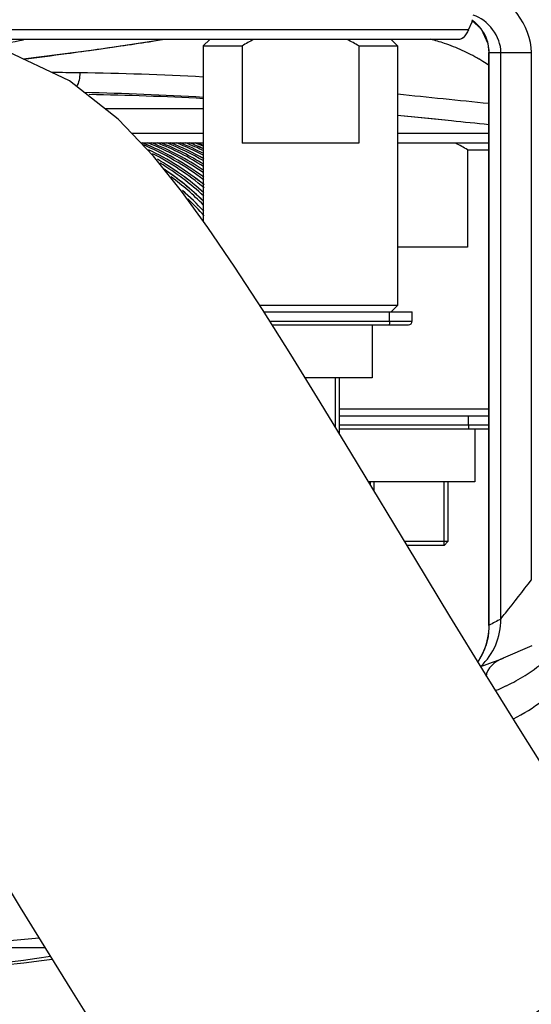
# Model space of a CAD drawing. Header units: millimetres. Extents: x 0 to 12486, y 0 to 8400.
# Tile 37 of 111: x 6566 to 6605, y 1720 to 1796. Entities that reach past the tile are written whole.
import ezdxf

# ---------------------------------------------------------------- set-up
doc = ezdxf.new("R2010")
doc.units = ezdxf.units.MM
doc.header["$LTSCALE"] = 653.4
doc.layers.get('0').update_dxf_attribs({"linetype": 'CONTINUOUS'})
for name, color, linetype in [('03__ASM_ALL_CURVES', 7, 'CONTINUOUS'), ('304103000240DXF_CONTINUOUS_LINE', 7, 'CONTINUOUS'), ('304104000155DXF_CONTINUOUS_LINE', 7, 'CONTINUOUS'), ('304105000138DXF_CONTINUOUS_LINE', 7, 'CONTINUOUS'), ('304105000438DXF_CONTINUOUS_LINE', 7, 'CONTINUOUS'), ('304109000079DXF_CONTINUOUS_LINE', 7, 'CONTINUOUS'), ('DRW0004_DXF_DIMENSION', 7, 'CONTINUOUS'), ('R25-1800XIANDXF_CONTINUOUS_LINE', 7, 'CONTINUOUS')]:
    doc.layers.add(name, color=color, linetype=linetype)
doc.styles.get("Standard").update_dxf_attribs({"font": 'txt', "width": 0.7})
doc.dimstyles.new('DIMSTYLE_1', dxfattribs={"dimtxt": 100, "dimasz": 60, "dimexe": 1.5, "dimexo": 0, "dimgap": 2.5, "dimtad": 0, "dimtih": 1, "dimtoh": 1, "dimdec": 1, "dimdsep": 46, "dimtxsty": 'Standard', "dimblk": '_FILLED', "dimblk1": '_FILLED', "dimblk2": '_FILLED', "dimcen": 0.09, "dimclrt": 5, "dimazin": 2, "dimtp": 0.5, "dimtm": 0.5, "dimtfac": 1, "dimtdec": 65535, "dimtofl": 0, "dimtmove": 0, "dimatfit": 3, "dimldrblk": '_FILLED', "dimfxl": 0, "dimtolj": 1, "dimarcsym": 0})

# ---------------------------------------------------------------- blocks, each defined once
blk = doc.blocks.new('*D1')
at = {"layer": 'DRW0004_DXF_DIMENSION', "color": 2, "linetype": 'Continuous'}
for start, end in [(285.876118, 360), (193, 267.297394)]:
    blk.add_arc((6436.31, 1986.422), 862.669, start, end, dxfattribs=at)
for points in [[(7303.889, 1926.215), (7298.979, 1986.422), (7289.897, 1926.702)], [(5618.035, 1736.217), (5595.752, 1792.364), (5604.512, 1732.595)]]:
    blk.add_solid(points, dxfattribs=at)
at = {"layer": 'DRW0004_DXF_DIMENSION', "color": 5, "linetype": 'Continuous', "insert": (6533.967, 1179.298), "char_height": 100, "width": 276.66667, "attachment_point": 2, "line_spacing_factor": 0.9}
blk.add_mtext('167\\fgdt;{\\fgdt;~}', dxfattribs=at)
blk = doc.blocks.new('_FILLED')
at = {"color": 0, "linetype": 'ByBlock'}
blk.add_solid([(0, 0), (-1, 0.1167), (-1, -0.1167)], dxfattribs=at)

msp = doc.modelspace()

# ---------------------------------------------------------------- linework, layer by layer
at = {"color": 2, "linetype": 'Continuous'}
for radius in [489.216, 316]:
    msp.add_circle((6436.31, 1986.422), radius, dxfattribs=at)
at = {"layer": '03__ASM_ALL_CURVES', "color": 4, "linetype": 'Continuous'}
for radius in [489.216, 316]:
    msp.add_circle((6436.31, 1986.422), radius, dxfattribs=at)
at = {"layer": '304103000240DXF_CONTINUOUS_LINE', "color": 7, "linetype": 'Continuous'}
for p, q in [((6600.42, 1795.874), (6601.143, 1795.246)), ((6571.486, 1793.638), (6576.576, 1794.422)), ((6565.806, 1792.931), (6571.486, 1793.638)), ((6601.754, 1749.259), (6601.754, 1793.422)), ((6594.709, 1788.599), (6598.863, 1788.171)), ((6594.709, 1788.599), (6598.863, 1788.171)), ((6601.683, 1748.417), (6601.527, 1747.77)), ((6605.061, 1747.695), (6602.841, 1746.733)), ((6567.503, 1724.422), (6518.896, 1724.422))]:
    msp.add_line(p, q, dxfattribs=at)
at = {"layer": '304103000240DXF_CONTINUOUS_LINE', "color": 9, "linetype": 'Continuous'}
for p, q in [((6576.568, 1794.422), (6576.072, 1794.344)), ((6576.568, 1794.41), (6576.072, 1794.333)), ((6601.754, 1793.422), (6605.023, 1793.422)), ((6601.763, 1749.279), (6601.763, 1793.422)), ((6602.676, 1749.752), (6602.676, 1793.422)), ((6605.023, 1752.768), (6605.023, 1793.422)), ((6601.754, 1749.26), (6601.763, 1749.279))]:
    msp.add_line(p, q, dxfattribs=at)
at = {"layer": '304103000240DXF_CONTINUOUS_LINE', "color": 7, "linetype": 'Continuous'}
for points in [[(6601.143, 1795.246), (6601.672, 1794.122), (6601.754, 1793.422)], [(6594.709, 1788.59), (6597.374, 1788.323), (6598.863, 1788.171)], [(6601.754, 1749.259), (6601.751, 1749.082), (6601.683, 1748.417)], [(6601.527, 1747.77), (6601.291, 1747.158), (6600.984, 1746.593), (6600.899, 1746.476)], [(6533.915, 1724.104), (6537.436, 1723.535), (6541.293, 1723.054), (6545.318, 1722.708), (6549.128, 1722.522), (6552.595, 1722.471), (6555.692, 1722.519), (6558.39, 1722.632), (6560.691, 1722.779), (6562.645, 1722.94), (6564.346, 1723.106), (6565.862, 1723.274), (6567.238, 1723.441), (6568.045, 1723.548)]]:
    msp.add_lwpolyline(points, dxfattribs=at)
at = {"layer": '304103000240DXF_CONTINUOUS_LINE', "color": 9, "linetype": 'Continuous'}
for centre, radius, start, end in [((6598.731, 1793.375), 3.06, 50.27665, 55.25446), ((6489.376, 2167.857), 381.201, 281.16928, 281.57314), ((6519.519, 2162.93), 372.91, 277.65024, 278.38565), ((6518.673, 2168.704), 378.745, 278.38487, 278.71679), ((6593.572, 1780.144), 14.763, 71.24692, 75.54149), ((6593.606, 1780.242), 14.659, 65.45492, 71.25073), ((6598.718, 1793.409), 3.046, 3.43767, 15.37507), ((6520.246, 2157.559), 367.49, 277.1249, 277.64946), ((6593.71, 1780.468), 14.41, 59.76324, 65.45755), ((6598.862, 1793.421), 2.9, 0.01603, 3.38021), ((6593.786, 1780.602), 14.257, 58.23383, 59.75698), ((6593.851, 1780.706), 14.134, 55.97838, 58.23455), ((6567.247, 1568.491), 223.381, 89.24452, 89.79399), ((6567.2, 1565.786), 226.085, 86.82833, 89.24159), ((6566.021, 1565.249), 225.123, 86.51414, 88.84834), ((6825.547, 3996.461), 2218.276, 264.026883, 264.209822), ((6633.139, 1689.773), 67.271, 116.92511, 117.80121), ((6596.809, 1749.236), 4.949, 326.45934, 336.12865), ((6596.839, 1749.222), 4.916, 336.13874, 338.03774), ((6594.551, 1762.162), 19.519, 293.36332, 296.02686)]:
    msp.add_arc(centre, radius, start, end, dxfattribs=at)
at = {"layer": '304103000240DXF_CONTINUOUS_LINE', "color": 7, "linetype": 'Continuous'}
for centre, radius, start, end in [((6567.196, 1562.639), 227.565, 86.8479, 89.06267), ((6423.691, 2238.535), 523.416, 289.82275, 290.01993)]:
    msp.add_arc(centre, radius, start, end, dxfattribs=at)
at = {"layer": '304103000240DXF_CONTINUOUS_LINE', "color": 9, "linetype": 'Continuous'}
for points in [[(6605.023, 1793.422), (6605.023, 1795.453), (6603.336, 1797.737), (6601.389, 1798.314)], [(6602.676, 1793.422), (6602.676, 1794.616), (6601.687, 1795.96), (6600.543, 1796.3)], [(6601.654, 1794.217), (6601.496, 1794.794), (6601.147, 1795.346), (6600.687, 1795.729)], [(6601.398, 1747.383), (6601.639, 1747.98), (6601.766, 1748.636), (6601.763, 1749.279)], [(6602.275, 1747.764), (6602.54, 1748.386), (6602.679, 1749.076), (6602.676, 1749.752)], [(6604.543, 1745.411), (6605.794, 1746.192), (6606.933, 1747.21), (6607.806, 1748.397)], [(6601.117, 1746.105), (6601.608, 1746.567), (6602.01, 1747.144), (6602.275, 1747.764)], [(6602.841, 1746.733), (6602.238, 1746.518), (6601.545, 1745.966), (6601.534, 1745.326)], [(6603.116, 1744.622), (6603.604, 1744.861), (6604.082, 1745.123), (6604.543, 1745.411)], [(6603.637, 1742.066), (6605.211, 1742.861), (6606.7, 1743.95), (6607.806, 1745.324)], [(6567.043, 1725.167), (6555.042, 1723.907), (6542.478, 1724.777), (6530.994, 1728.485)], [(6567.92, 1723.74), (6556.856, 1722.023), (6545.35, 1722.125), (6534.333, 1724.121)]]:
    msp.add_open_spline(points, degree=3, dxfattribs=at)
for points, knots in [([(6570.193, 1791.852), (6570.192, 1791.663), (6570.143, 1791.293), (6570.028, 1790.93), (6569.928, 1790.776)], [0, 0, 0, 0, 0.506852, 1, 1, 1, 1]), ([(6602.676, 1749.752), (6602.775, 1749.92), (6603.595, 1750.903), (6604.359, 1751.917), (6605.023, 1752.768)], [0, 0, 0, 0, 0.153095, 1, 1, 1, 1])]:
    msp.add_open_spline(points, degree=3, knots=knots, dxfattribs=at)
at = {"layer": '304103000240DXF_CONTINUOUS_LINE', "color": 7, "linetype": 'Continuous'}
msp.add_open_spline([(6598.863, 1788.171), (6599.827, 1788.073), (6600.791, 1787.975), (6601.754, 1787.878)], degree=3, dxfattribs=at)
at = {"layer": '304104000155DXF_CONTINUOUS_LINE', "color": 7, "linetype": 'Continuous'}
for p, q in [((6580.209, 1794.422), (6579.709, 1793.922)), ((6579.709, 1793.922), (6582.709, 1793.922)), ((6579.709, 1793.922), (6579.709, 1780.421)), ((6582.709, 1793.922), (6582.709, 1786.422)), ((6591.709, 1793.922), (6594.709, 1793.922)), ((6591.709, 1793.922), (6591.709, 1786.422)), ((6594.209, 1794.422), (6594.709, 1793.922)), ((6594.709, 1793.922), (6594.709, 1773.922)), ((6591.709, 1786.422), (6582.709, 1786.422)), ((6600.093, 1785.922), (6601.754, 1785.922)), ((6600.093, 1785.922), (6600.093, 1778.422)), ((6600.093, 1778.422), (6594.709, 1778.422)), ((6594.709, 1773.922), (6584.069, 1773.922)), ((6594.209, 1773.422), (6594.709, 1773.922)), ((6590.209, 1768.342), (6590.209, 1764.04)), ((6601.754, 1765.922), (6590.209, 1765.922)), ((6592.593, 1760.342), (6592.593, 1760.118)), ((6598.593, 1760.342), (6598.593, 1755.722)), ((6598.593, 1755.722), (6595.257, 1755.722)), ((6598.293, 1755.422), (6595.439, 1755.422)), ((6598.293, 1755.422), (6598.593, 1755.722))]:
    msp.add_line(p, q, dxfattribs=at)
at = {"layer": '304104000155DXF_CONTINUOUS_LINE', "color": 2, "linetype": 'Continuous'}
for p, q in [((6589.909, 1764.532), (6589.909, 1768.342)), ((6592.893, 1759.623), (6592.893, 1760.342)), ((6598.293, 1755.422), (6598.293, 1760.342))]:
    msp.add_line(p, q, dxfattribs=at)
at = {"layer": '304104000155DXF_CONTINUOUS_LINE', "color": 7, "linetype": 'Continuous'}
for points in [[(6583.603, 1794.422), (6583.3, 1794.265), (6583.002, 1794.098), (6582.709, 1793.922)], [(6591.709, 1793.922), (6591.416, 1794.098), (6591.118, 1794.265), (6590.814, 1794.422)], [(6600.093, 1785.922), (6599.8, 1786.098), (6599.502, 1786.265), (6599.198, 1786.422)]]:
    msp.add_open_spline(points, degree=3, dxfattribs=at)
at = {"layer": '304105000138DXF_CONTINUOUS_LINE', "color": 7, "linetype": 'Continuous'}
for p, q in [((6584.39, 1773.422), (6595.834, 1773.422)), ((6595.834, 1772.722), (6595.834, 1773.422)), ((6585.02, 1772.422), (6595.534, 1772.422)), ((6592.734, 1772.422), (6592.734, 1768.342)), ((6592.734, 1768.342), (6587.57, 1768.342)), ((6590.209, 1765.422), (6601.754, 1765.422)), ((6590.209, 1764.422), (6601.754, 1764.422)), ((6600.655, 1764.422), (6600.655, 1760.342)), ((6600.655, 1760.342), (6592.457, 1760.342))]:
    msp.add_line(p, q, dxfattribs=at)
at = {"layer": '304105000138DXF_CONTINUOUS_LINE', "color": 9, "linetype": 'Continuous'}
for p, q in [((6594.078, 1772.722), (6594.078, 1773.422)), ((6584.831, 1772.722), (6595.834, 1772.722)), ((6600.172, 1764.722), (6600.172, 1765.422)), ((6590.209, 1764.722), (6601.754, 1764.722))]:
    msp.add_line(p, q, dxfattribs=at)
at = {"layer": '304105000138DXF_CONTINUOUS_LINE', "color": 7, "linetype": 'Continuous'}
msp.add_arc((6595.534, 1772.722), 0.3, 270, 360, dxfattribs=at)
at = {"layer": '304105000138DXF_CONTINUOUS_LINE', "color": 9, "linetype": 'Continuous'}
for points in [[(6594.078, 1772.722), (6594.078, 1772.651), (6594.06, 1772.581), (6594.072, 1772.422), (6594.042, 1772.422)], [(6600.172, 1764.722), (6600.172, 1764.651), (6600.19, 1764.581), (6600.178, 1764.422), (6600.208, 1764.422)]]:
    msp.add_open_spline(points, degree=3, knots=[0, 0, 0, 0, 0.698704, 1, 1, 1, 1], dxfattribs=at)
at = {"layer": '304105000438DXF_CONTINUOUS_LINE', "color": 7, "linetype": 'Continuous'}
for p, q in [((6600.171, 1795.172), (6600.45, 1795.784)), ((6600.45, 1795.784), (6600.484, 1795.947)), ((6599.477, 1794.422), (6515.84, 1794.422)), ((6579.709, 1789.078), (6572.129, 1789.078)), ((6579.709, 1786.422), (6574.92, 1786.422)), ((6601.754, 1786.422), (6594.709, 1786.422))]:
    msp.add_line(p, q, dxfattribs=at)
at = {"layer": '304105000438DXF_CONTINUOUS_LINE', "color": 9, "linetype": 'Continuous'}
for p, q in [((6600.171, 1795.172), (6520.767, 1795.172)), ((6579.709, 1787.172), (6574.207, 1787.172)), ((6601.754, 1787.172), (6594.709, 1787.172))]:
    msp.add_line(p, q, dxfattribs=at)
at = {"layer": '304105000438DXF_CONTINUOUS_LINE', "color": 7, "linetype": 'Continuous'}
msp.add_open_spline([(6600.171, 1795.172), (6600.12, 1795.06), (6599.973, 1794.765), (6599.701, 1794.422), (6599.477, 1794.422)], degree=3, knots=[0, 0, 0, 0, 0.354192, 1, 1, 1, 1], dxfattribs=at)
at = {"layer": '304109000079DXF_CONTINUOUS_LINE', "color": 9, "linetype": 'Continuous'}
for centre, radius, start, end in [((6567.234, 1766.906), 21.032, 53.47455, 68.33738), ((6566.934, 1766.897), 21.043, 52.43839, 67.42044), ((6567.684, 1766.925), 21.011, 55.0213, 68.34762), ((6567.981, 1766.933), 21.001, 56.05071, 68.35141), ((6568.425, 1766.943), 20.99, 57.40799, 68.35615), ((6568.722, 1766.951), 20.981, 58.31398, 68.35828), ((6569.168, 1766.964), 20.966, 59.67593, 68.36251), ((6569.465, 1766.975), 20.955, 60.58561, 68.36425), ((6569.912, 1766.992), 20.936, 61.9517, 68.36782), ((6570.21, 1767.005), 20.922, 62.86306, 68.36905), ((6570.658, 1767.025), 20.899, 64.23029, 68.37178), ((6570.956, 1767.039), 20.884, 65.14134, 68.37239), ((6571.403, 1767.058), 20.863, 66.50663, 68.37405), ((6566.489, 1766.892), 21.051, 50.87635, 64.6923), ((6566.194, 1766.893), 21.052, 49.83346, 62.82802), ((6565.753, 1766.893), 21.053, 48.27139, 60.33261), ((6565.458, 1766.892), 21.056, 47.23241, 58.73256), ((6565.011, 1766.885), 21.067, 45.68075, 56.34145), ((6564.713, 1766.88), 21.074, 44.61779, 53.56353), ((6564.282, 1766.891), 21.06, 42.72671, 48.97737), ((6563.987, 1766.889), 21.063, 41.46363, 46.37429)]:
    msp.add_arc(centre, radius, start, end, dxfattribs=at)
at = {"layer": '304109000079DXF_CONTINUOUS_LINE', "color": 7, "linetype": 'Continuous'}
for centre, radius, start, end in [((6567.235, 1766.899), 21.039, 53.49496, 68.34453), ((6567.982, 1766.925), 21.009, 56.07007, 68.35843), ((6568.723, 1766.942), 20.989, 58.33106, 68.36524), ((6569.466, 1766.966), 20.963, 60.60175, 68.37115), ((6570.211, 1766.996), 20.93, 62.87824, 68.37592), ((6570.957, 1767.03), 20.893, 65.15551, 68.37923), ((6571.533, 1767.016), 20.909, 66.95579, 68.2379), ((6566.49, 1766.885), 21.058, 50.89776, 64.71627), ((6565.755, 1766.887), 21.059, 48.29363, 60.35634), ((6565.014, 1766.879), 21.071, 45.7037, 56.3671), ((6564.286, 1766.886), 21.064, 42.75357, 49.02022)]:
    msp.add_arc(centre, radius, start, end, dxfattribs=at)
at = {"layer": 'R25-1800XIANDXF_CONTINUOUS_LINE', "color": 7, "linetype": 'Continuous'}
for points in [[(6591.098, 1762.583), (6588.732, 1766.461), (6586.456, 1770.144), (6584.271, 1773.611), (6582.151, 1776.871), (6580.072, 1779.923), (6578.027, 1782.73), (6575.872, 1785.421), (6573.159, 1788.273), (6569.387, 1791.223), (6564.18, 1793.706), (6560.385, 1794.422)], [(6601.486, 1745.521), (6598.745, 1749.987), (6596.1, 1754.332), (6591.098, 1762.583)], [(6642.693, 1692.665), (6639, 1695.457), (6634.984, 1699.208), (6630.967, 1703.518), (6627.123, 1708.07), (6623.478, 1712.715), (6620.007, 1717.397), (6616.665, 1722.115), (6613.427, 1726.861), (6610.292, 1731.601), (6607.258, 1736.307), (6604.323, 1740.955), (6601.486, 1745.521)], [(6561.888, 1733.607), (6563.712, 1730.608), (6565.597, 1727.522), (6567.54, 1724.361), (6569.542, 1721.132), (6571.603, 1717.842), (6573.725, 1714.497), (6575.908, 1711.103), (6578.155, 1707.665), (6580.469, 1704.19), (6582.854, 1700.683), (6585.315, 1697.149), (6587.859, 1693.591), (6590.506, 1690.001), (6593.283, 1686.365), (6596.218, 1682.674), (6599.344, 1678.927), (6602.703, 1675.125), (6606.33, 1671.297)]]:
    msp.add_lwpolyline(points, dxfattribs=at)

# ---------------------------------------------------------------- dimensions: what is measured, and where the dimension line sits
at = {"layer": 'DRW0004_DXF_DIMENSION', "color": 2, "linetype": 'Continuous'}
dim = msp.add_angular_dim_2l(base=(6533.967, 1129.298), line1=((5604.157, 1794.304), (5595.752, 1792.364)), line2=((7290.352, 1986.422), (7298.979, 1986.422)), dimstyle='DIMSTYLE_1', dxfattribs=at)
dim.commit()
dim.dimension.update_dxf_attribs({"geometry": '*D1', "text_midpoint": (6533.967, 1129.298), "dimtype": 162})

doc.saveas('drawing.dxf')
